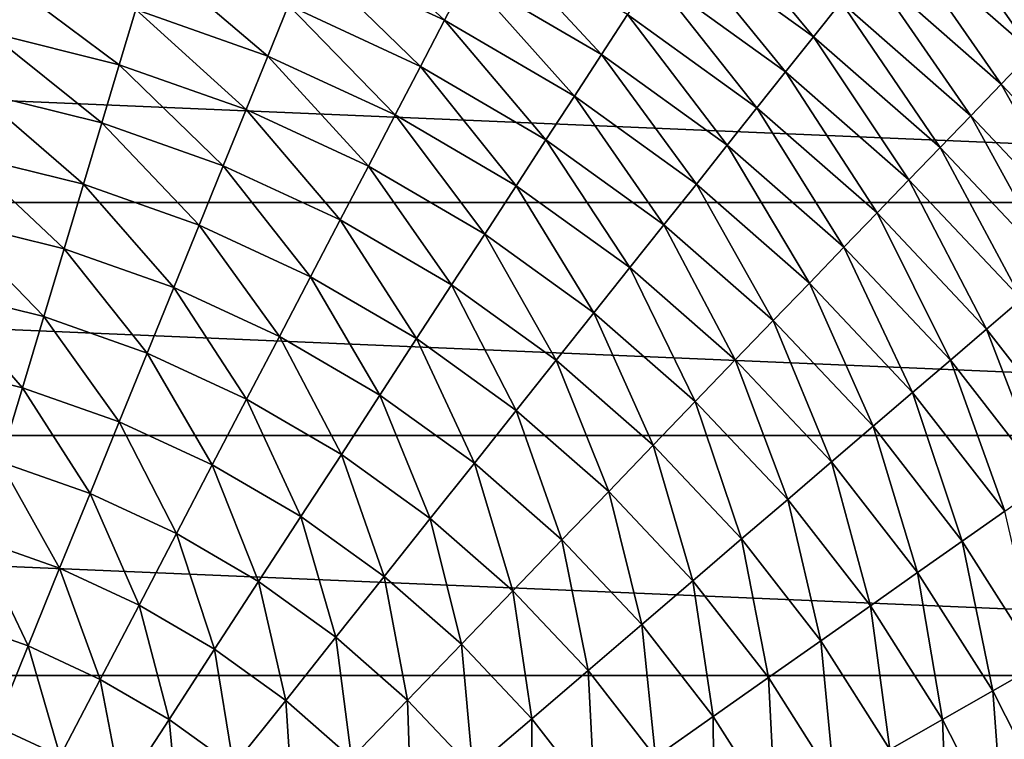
# Model space of a CAD drawing. Header units: millimetres. Extents: x -43.6 to 43.6, y -43.6 to 43.6.
# Tile 254 of 256: x 2.2 to 9.4, y 5 to 10.2. Entities that reach past the tile are written whole.
import ezdxf

# ---------------------------------------------------------------- set-up
doc = ezdxf.new("R2010")
doc.units = ezdxf.units.MM
doc.header["$LTSCALE"] = 52.148148
doc.layers.add('143', color=7, linetype='CONTINUOUS')
doc.layers.add('146', color=7, linetype='CONTINUOUS')

msp = doc.modelspace()

# ---------------------------------------------------------------- linework, layer by layer
at = {"layer": '143', "color": 9, "linetype": 'Continuous', "true_color": 0xc2bdad}
for points in [[(-18.7698, 10.4854, -75.5285), (19.5914, 8.8559, -75.5285), (-19.5914, 8.8559, -75.5285), (-18.7698, 10.4854, -75.5285)], [(18.7698, 10.4854, -75.5285), (19.5914, 8.8559, -75.5285), (-18.7698, 10.4854, -75.5285), (18.7698, 10.4854, -75.5285)], [(-19.5914, 8.8559, -75.5285), (20.2719, 7.1625, -75.5285), (-20.2719, 7.1625, -75.5285), (-19.5914, 8.8559, -75.5285)], [(19.5914, 8.8559, -75.5285), (20.2719, 7.1625, -75.5285), (-19.5914, 8.8559, -75.5285), (19.5914, 8.8559, -75.5285)], [(-20.2719, 7.1625, -75.5285), (20.8063, 5.4175, -75.5285), (-20.8063, 5.4175, -75.5285), (-20.2719, 7.1625, -75.5285)], [(20.2719, 7.1625, -75.5285), (20.8063, 5.4175, -75.5285), (-20.2719, 7.1625, -75.5285), (20.2719, 7.1625, -75.5285)], [(-20.8063, 5.4175, -75.5285), (21.1907, 3.6335, -75.5285), (-21.1907, 3.6335, -75.5285), (-20.8063, 5.4175, -75.5285)], [(20.8063, 5.4175, -75.5285), (21.1907, 3.6335, -75.5285), (-20.8063, 5.4175, -75.5285), (20.8063, 5.4175, -75.5285)]]:
    msp.add_3dface(points, dxfattribs=at)
at = {"layer": '146', "linetype": 'Continuous'}
for points in [[(8.0011, 10.0626, -4.1203), (7.1834, 11.0469, -4.7447), (7.0083, 10.7776, -4.1203), (8.0011, 10.0626, -4.1203)], [(8.201, 10.314, -4.7447), (7.1834, 11.0469, -4.7447), (8.0011, 10.0626, -4.1203), (8.201, 10.314, -4.7447)], [(9.5911, 9.9514, -5.9125), (8.8083, 11.0778, -6.4423), (8.6017, 10.818, -5.9125), (9.5911, 9.9514, -5.9125)], [(9.8214, 10.1904, -6.4423), (8.8083, 11.0778, -6.4423), (9.5911, 9.9514, -5.9125), (9.8214, 10.1904, -6.4423)], [(5.3184, 10.1818, -1.4976), (4.4626, 10.976, -2.1606), (4.3265, 10.6413, -1.4976), (5.3184, 10.1818, -1.4976)], [(5.4857, 10.5021, -2.1606), (4.4626, 10.976, -2.1606), (5.3184, 10.1818, -1.4976), (5.4857, 10.5021, -2.1606)], [(9.3665, 9.7183, -5.3443), (8.6017, 10.818, -5.9125), (8.4003, 10.5647, -5.3443), (9.3665, 9.7183, -5.3443)], [(9.5911, 9.9514, -5.9125), (8.6017, 10.818, -5.9125), (9.3665, 9.7183, -5.3443), (9.5911, 9.9514, -5.9125)], [(6.4592, 9.9331, -2.1606), (5.6462, 10.8093, -2.8224), (5.4857, 10.5021, -2.1606), (6.4592, 9.9331, -2.1606)], [(6.6481, 10.2236, -2.8224), (5.6462, 10.8093, -2.8224), (6.4592, 9.9331, -2.1606), (6.6481, 10.2236, -2.8224)], [(7.7981, 9.8074, -3.4775), (7.0083, 10.7776, -4.1203), (6.8306, 10.5042, -3.4775), (7.7981, 9.8074, -3.4775)], [(8.0011, 10.0626, -4.1203), (7.0083, 10.7776, -4.1203), (7.7981, 9.8074, -3.4775), (8.0011, 10.0626, -4.1203)], [(4.034, 9.9218, -0.1882), (3.1868, 10.6417, -0.8385), (3.0726, 10.2603, -0.1882), (4.034, 9.9218, -0.1882)], [(4.1839, 10.2906, -0.8385), (3.1868, 10.6417, -0.8385), (4.034, 9.9218, -0.1882), (4.1839, 10.2906, -0.8385)], [(5.1431, 9.8463, -0.8385), (4.3265, 10.6413, -1.4976), (4.1839, 10.2906, -0.8385), (5.1431, 9.8463, -0.8385)], [(5.3184, 10.1818, -1.4976), (4.3265, 10.6413, -1.4976), (5.1431, 9.8463, -0.8385), (5.3184, 10.1818, -1.4976)], [(9.1442, 9.4878, -4.7447), (8.4003, 10.5647, -5.3443), (8.201, 10.314, -4.7447), (9.1442, 9.4878, -4.7447)], [(9.3665, 9.7183, -5.3443), (8.4003, 10.5647, -5.3443), (9.1442, 9.4878, -4.7447), (9.3665, 9.7183, -5.3443)], [(2.9523, 9.8587, 0.4488), (2.0834, 10.506, -0.1882), (2.0018, 10.0947, 0.4488), (2.9523, 9.8587, 0.4488)], [(3.0726, 10.2603, -0.1882), (2.0834, 10.506, -0.1882), (2.9523, 9.8587, 0.4488), (3.0726, 10.2603, -0.1882)], [(6.2622, 9.6302, -1.4976), (5.4857, 10.5021, -2.1606), (5.3184, 10.1818, -1.4976), (6.2622, 9.6302, -1.4976)], [(6.4592, 9.9331, -2.1606), (5.4857, 10.5021, -2.1606), (6.2622, 9.6302, -1.4976), (6.4592, 9.9331, -2.1606)], [(7.5898, 9.5454, -2.8224), (6.8306, 10.5042, -3.4775), (6.6481, 10.2236, -2.8224), (7.5898, 9.5454, -2.8224)], [(7.7981, 9.8074, -3.4775), (6.8306, 10.5042, -3.4775), (7.5898, 9.5454, -2.8224), (7.7981, 9.8074, -3.4775)], [(8.9214, 9.2565, -4.1203), (8.201, 10.314, -4.7447), (8.0011, 10.0626, -4.1203), (8.9214, 9.2565, -4.1203)], [(9.1442, 9.4878, -4.7447), (8.201, 10.314, -4.7447), (8.9214, 9.2565, -4.1203), (9.1442, 9.4878, -4.7447)], [(3.8761, 9.5334, 0.4488), (3.0726, 10.2603, -0.1882), (2.9523, 9.8587, 0.4488), (3.8761, 9.5334, 0.4488)], [(4.034, 9.9218, -0.1882), (3.0726, 10.2603, -0.1882), (3.8761, 9.5334, 0.4488), (4.034, 9.9218, -0.1882)], [(4.9588, 9.4934, -0.1882), (4.1839, 10.2906, -0.8385), (4.034, 9.9218, -0.1882), (4.9588, 9.4934, -0.1882)], [(5.1431, 9.8463, -0.8385), (4.1839, 10.2906, -0.8385), (4.9588, 9.4934, -0.1882), (5.1431, 9.8463, -0.8385)], [(6.0558, 9.3128, -0.8385), (5.3184, 10.1818, -1.4976), (5.1431, 9.8463, -0.8385), (6.0558, 9.3128, -0.8385)], [(6.2622, 9.6302, -1.4976), (5.3184, 10.1818, -1.4976), (6.0558, 9.3128, -0.8385), (6.2622, 9.6302, -1.4976)], [(7.3741, 9.2741, -2.1606), (6.6481, 10.2236, -2.8224), (6.4592, 9.9331, -2.1606), (7.3741, 9.2741, -2.1606)], [(7.5898, 9.5454, -2.8224), (6.6481, 10.2236, -2.8224), (7.3741, 9.2741, -2.1606), (7.5898, 9.5454, -2.8224)], [(2.8255, 9.4353, 1.0684), (2.0018, 10.0947, 0.4488), (1.9158, 9.6612, 1.0684), (2.8255, 9.4353, 1.0684)], [(2.9523, 9.8587, 0.4488), (2.0018, 10.0947, 0.4488), (2.8255, 9.4353, 1.0684), (2.9523, 9.8587, 0.4488)], [(8.6951, 9.0217, -3.4775), (8.0011, 10.0626, -4.1203), (7.7981, 9.8074, -3.4775), (8.6951, 9.0217, -3.4775)], [(8.9214, 9.2565, -4.1203), (8.0011, 10.0626, -4.1203), (8.6951, 9.0217, -3.4775), (8.9214, 9.2565, -4.1203)], [(4.7647, 9.1218, 0.4488), (4.034, 9.9218, -0.1882), (3.8761, 9.5334, 0.4488), (4.7647, 9.1218, 0.4488)], [(4.9588, 9.4934, -0.1882), (4.034, 9.9218, -0.1882), (4.7647, 9.1218, 0.4488), (4.9588, 9.4934, -0.1882)], [(7.1493, 8.9913, -1.4976), (6.4592, 9.9331, -2.1606), (6.2622, 9.6302, -1.4976), (7.1493, 8.9913, -1.4976)], [(7.3741, 9.2741, -2.1606), (6.4592, 9.9331, -2.1606), (7.1493, 8.9913, -1.4976), (7.3741, 9.2741, -2.1606)], [(10.2478, 8.784, -5.3443), (9.5911, 9.9514, -5.9125), (9.3665, 9.7183, -5.3443), (10.2478, 8.784, -5.3443)], [(3.7096, 9.124, 1.0684), (2.9523, 9.8587, 0.4488), (2.8255, 9.4353, 1.0684), (3.7096, 9.124, 1.0684)], [(3.8761, 9.5334, 0.4488), (2.9523, 9.8587, 0.4488), (3.7096, 9.124, 1.0684), (3.8761, 9.5334, 0.4488)], [(5.8388, 8.9791, -0.1882), (5.1431, 9.8463, -0.8385), (4.9588, 9.4934, -0.1882), (5.8388, 8.9791, -0.1882)], [(6.0558, 9.3128, -0.8385), (5.1431, 9.8463, -0.8385), (5.8388, 8.9791, -0.1882), (6.0558, 9.3128, -0.8385)], [(8.4628, 8.7807, -2.8224), (7.7981, 9.8074, -3.4775), (7.5898, 9.5454, -2.8224), (8.4628, 8.7807, -2.8224)], [(8.6951, 9.0217, -3.4775), (7.7981, 9.8074, -3.4775), (8.4628, 8.7807, -2.8224), (8.6951, 9.0217, -3.4775)], [(10.0047, 8.5756, -4.7447), (9.3665, 9.7183, -5.3443), (9.1442, 9.4878, -4.7447), (10.0047, 8.5756, -4.7447)], [(10.2478, 8.784, -5.3443), (9.3665, 9.7183, -5.3443), (10.0047, 8.5756, -4.7447), (10.2478, 8.784, -5.3443)], [(2.6919, 8.9892, 1.6667), (1.9158, 9.6612, 1.0684), (1.8253, 9.2044, 1.6667), (2.6919, 8.9892, 1.6667)], [(2.8255, 9.4353, 1.0684), (1.9158, 9.6612, 1.0684), (2.6919, 8.9892, 1.6667), (2.8255, 9.4353, 1.0684)], [(6.9136, 8.695, -0.8385), (6.2622, 9.6302, -1.4976), (6.0558, 9.3128, -0.8385), (6.9136, 8.695, -0.8385)], [(7.1493, 8.9913, -1.4976), (6.2622, 9.6302, -1.4976), (6.9136, 8.695, -0.8385), (7.1493, 8.9913, -1.4976)], [(4.5601, 8.7301, 1.0684), (3.8761, 9.5334, 0.4488), (3.7096, 9.124, 1.0684), (4.5601, 8.7301, 1.0684)], [(4.7647, 9.1218, 0.4488), (3.8761, 9.5334, 0.4488), (4.5601, 8.7301, 1.0684), (4.7647, 9.1218, 0.4488)], [(8.2223, 8.5312, -2.1606), (7.5898, 9.5454, -2.8224), (7.3741, 9.2741, -2.1606), (8.2223, 8.5312, -2.1606)], [(8.4628, 8.7807, -2.8224), (7.5898, 9.5454, -2.8224), (8.2223, 8.5312, -2.1606), (8.4628, 8.7807, -2.8224)], [(5.6102, 8.6276, 0.4488), (4.9588, 9.4934, -0.1882), (4.7647, 9.1218, 0.4488), (5.6102, 8.6276, 0.4488)], [(5.8388, 8.9791, -0.1882), (4.9588, 9.4934, -0.1882), (5.6102, 8.6276, 0.4488), (5.8388, 8.9791, -0.1882)], [(9.7609, 8.3666, -4.1203), (9.1442, 9.4878, -4.7447), (8.9214, 9.2565, -4.1203), (9.7609, 8.3666, -4.1203)], [(10.0047, 8.5756, -4.7447), (9.1442, 9.4878, -4.7447), (9.7609, 8.3666, -4.1203), (10.0047, 8.5756, -4.7447)], [(3.5342, 8.6926, 1.6667), (2.8255, 9.4353, 1.0684), (2.6919, 8.9892, 1.6667), (3.5342, 8.6926, 1.6667)], [(3.7096, 9.124, 1.0684), (2.8255, 9.4353, 1.0684), (3.5342, 8.6926, 1.6667), (3.7096, 9.124, 1.0684)], [(6.6659, 8.3834, -0.1882), (6.0558, 9.3128, -0.8385), (5.8388, 8.9791, -0.1882), (6.6659, 8.3834, -0.1882)], [(6.9136, 8.695, -0.8385), (6.0558, 9.3128, -0.8385), (6.6659, 8.3834, -0.1882), (6.9136, 8.695, -0.8385)], [(7.9716, 8.271, -1.4976), (7.3741, 9.2741, -2.1606), (7.1493, 8.9913, -1.4976), (7.9716, 8.271, -1.4976)], [(8.2223, 8.5312, -2.1606), (7.3741, 9.2741, -2.1606), (7.9716, 8.271, -1.4976), (8.2223, 8.5312, -2.1606)], [(9.5133, 8.1543, -3.4775), (8.9214, 9.2565, -4.1203), (8.6951, 9.0217, -3.4775), (9.5133, 8.1543, -3.4775)], [(9.7609, 8.3666, -4.1203), (8.9214, 9.2565, -4.1203), (9.5133, 8.1543, -3.4775), (9.7609, 8.3666, -4.1203)], [(2.5514, 8.5198, 2.24), (1.8253, 9.2044, 1.6667), (1.7299, 8.7237, 2.24), (2.5514, 8.5198, 2.24)], [(2.6919, 8.9892, 1.6667), (1.8253, 9.2044, 1.6667), (2.5514, 8.5198, 2.24), (2.6919, 8.9892, 1.6667)], [(4.3445, 8.3173, 1.6667), (3.7096, 9.124, 1.0684), (3.5342, 8.6926, 1.6667), (4.3445, 8.3173, 1.6667)], [(4.5601, 8.7301, 1.0684), (3.7096, 9.124, 1.0684), (4.3445, 8.3173, 1.6667), (4.5601, 8.7301, 1.0684)], [(5.3693, 8.2571, 1.0684), (4.7647, 9.1218, 0.4488), (4.5601, 8.7301, 1.0684), (5.3693, 8.2571, 1.0684)], [(5.6102, 8.6276, 0.4488), (4.7647, 9.1218, 0.4488), (5.3693, 8.2571, 1.0684), (5.6102, 8.6276, 0.4488)], [(9.2591, 7.9365, -2.8224), (8.6951, 9.0217, -3.4775), (8.4628, 8.7807, -2.8224), (9.2591, 7.9365, -2.8224)], [(9.5133, 8.1543, -3.4775), (8.6951, 9.0217, -3.4775), (9.2591, 7.9365, -2.8224), (9.5133, 8.1543, -3.4775)], [(3.3497, 8.2387, 2.24), (2.6919, 8.9892, 1.6667), (2.5514, 8.5198, 2.24), (3.3497, 8.2387, 2.24)], [(3.5342, 8.6926, 1.6667), (2.6919, 8.9892, 1.6667), (3.3497, 8.2387, 2.24), (3.5342, 8.6926, 1.6667)], [(6.4049, 8.0552, 0.4488), (5.8388, 8.9791, -0.1882), (5.6102, 8.6276, 0.4488), (6.4049, 8.0552, 0.4488)], [(6.6659, 8.3834, -0.1882), (5.8388, 8.9791, -0.1882), (6.4049, 8.0552, 0.4488), (6.6659, 8.3834, -0.1882)], [(7.7088, 7.9984, -0.8385), (7.1493, 8.9913, -1.4976), (6.9136, 8.695, -0.8385), (7.7088, 7.9984, -0.8385)], [(7.9716, 8.271, -1.4976), (7.1493, 8.9913, -1.4976), (7.7088, 7.9984, -0.8385), (7.9716, 8.271, -1.4976)], [(8.996, 7.711, -2.1606), (8.4628, 8.7807, -2.8224), (8.2223, 8.5312, -2.1606), (8.996, 7.711, -2.1606)], [(9.2591, 7.9365, -2.8224), (8.4628, 8.7807, -2.8224), (8.996, 7.711, -2.1606), (9.2591, 7.9365, -2.8224)], [(2.4037, 8.0267, 2.7851), (1.7299, 8.7237, 2.24), (1.6298, 8.2189, 2.7851), (2.4037, 8.0267, 2.7851)], [(2.5514, 8.5198, 2.24), (1.7299, 8.7237, 2.24), (2.4037, 8.0267, 2.7851), (2.5514, 8.5198, 2.24)], [(4.1176, 7.883, 2.24), (3.5342, 8.6926, 1.6667), (3.3497, 8.2387, 2.24), (4.1176, 7.883, 2.24)], [(4.3445, 8.3173, 1.6667), (3.5342, 8.6926, 1.6667), (4.1176, 7.883, 2.24), (4.3445, 8.3173, 1.6667)], [(5.1154, 7.8667, 1.6667), (4.5601, 8.7301, 1.0684), (4.3445, 8.3173, 1.6667), (5.1154, 7.8667, 1.6667)], [(5.3693, 8.2571, 1.0684), (4.5601, 8.7301, 1.0684), (5.1154, 7.8667, 1.6667), (5.3693, 8.2571, 1.0684)], [(7.4326, 7.7118, -0.1882), (6.9136, 8.695, -0.8385), (6.6659, 8.3834, -0.1882), (7.4326, 7.7118, -0.1882)], [(7.7088, 7.9984, -0.8385), (6.9136, 8.695, -0.8385), (7.4326, 7.7118, -0.1882), (7.7088, 7.9984, -0.8385)], [(6.1299, 7.7093, 1.0684), (5.6102, 8.6276, 0.4488), (5.3693, 8.2571, 1.0684), (6.1299, 7.7093, 1.0684)], [(6.4049, 8.0552, 0.4488), (5.6102, 8.6276, 0.4488), (6.1299, 7.7093, 1.0684), (6.4049, 8.0552, 0.4488)], [(8.7217, 7.4758, -1.4976), (8.2223, 8.5312, -2.1606), (7.9716, 8.271, -1.4976), (8.7217, 7.4758, -1.4976)], [(8.996, 7.711, -2.1606), (8.2223, 8.5312, -2.1606), (8.7217, 7.4758, -1.4976), (8.996, 7.711, -2.1606)], [(3.1558, 7.7619, 2.7851), (2.5514, 8.5198, 2.24), (2.4037, 8.0267, 2.7851), (3.1558, 7.7619, 2.7851)], [(3.3497, 8.2387, 2.24), (2.5514, 8.5198, 2.24), (3.1558, 7.7619, 2.7851), (3.3497, 8.2387, 2.24)], [(7.1416, 7.4099, 0.4488), (6.6659, 8.3834, -0.1882), (6.4049, 8.0552, 0.4488), (7.1416, 7.4099, 0.4488)], [(7.4326, 7.7118, -0.1882), (6.6659, 8.3834, -0.1882), (7.1416, 7.4099, 0.4488), (7.4326, 7.7118, -0.1882)], [(4.8483, 7.4559, 2.24), (4.3445, 8.3173, 1.6667), (4.1176, 7.883, 2.24), (4.8483, 7.4559, 2.24)], [(5.1154, 7.8667, 1.6667), (4.3445, 8.3173, 1.6667), (4.8483, 7.4559, 2.24), (5.1154, 7.8667, 1.6667)], [(3.8793, 7.4268, 2.7851), (3.3497, 8.2387, 2.24), (3.1558, 7.7619, 2.7851), (3.8793, 7.4268, 2.7851)], [(4.1176, 7.883, 2.24), (3.3497, 8.2387, 2.24), (3.8793, 7.4268, 2.7851), (4.1176, 7.883, 2.24)], [(5.8401, 7.3448, 1.6667), (5.3693, 8.2571, 1.0684), (5.1154, 7.8667, 1.6667), (5.8401, 7.3448, 1.6667)], [(6.1299, 7.7093, 1.0684), (5.3693, 8.2571, 1.0684), (5.8401, 7.3448, 1.6667), (6.1299, 7.7093, 1.0684)], [(8.4342, 7.2294, -0.8385), (7.9716, 8.271, -1.4976), (7.7088, 7.9984, -0.8385), (8.4342, 7.2294, -0.8385)], [(8.7217, 7.4758, -1.4976), (7.9716, 8.271, -1.4976), (8.4342, 7.2294, -0.8385), (8.7217, 7.4758, -1.4976)], [(2.249, 7.5101, 3.299), (1.6298, 8.2189, 2.7851), (1.5249, 7.6898, 3.299), (2.249, 7.5101, 3.299)], [(2.4037, 8.0267, 2.7851), (1.6298, 8.2189, 2.7851), (2.249, 7.5101, 3.299), (2.4037, 8.0267, 2.7851)], [(9.9716, 7.0205, -2.8224), (9.5133, 8.1543, -3.4775), (9.2591, 7.9365, -2.8224), (9.9716, 7.0205, -2.8224)], [(2.9527, 7.2623, 3.299), (2.4037, 8.0267, 2.7851), (2.249, 7.5101, 3.299), (2.9527, 7.2623, 3.299)], [(3.1558, 7.7619, 2.7851), (2.4037, 8.0267, 2.7851), (2.9527, 7.2623, 3.299), (3.1558, 7.7619, 2.7851)], [(6.8349, 7.0917, 1.0684), (6.4049, 8.0552, 0.4488), (6.1299, 7.7093, 1.0684), (6.8349, 7.0917, 1.0684)], [(7.1416, 7.4099, 0.4488), (6.4049, 8.0552, 0.4488), (6.8349, 7.0917, 1.0684), (7.1416, 7.4099, 0.4488)], [(8.132, 6.9704, -0.1882), (7.7088, 7.9984, -0.8385), (7.4326, 7.7118, -0.1882), (8.132, 6.9704, -0.1882)], [(8.4342, 7.2294, -0.8385), (7.7088, 7.9984, -0.8385), (8.132, 6.9704, -0.1882), (8.4342, 7.2294, -0.8385)], [(4.5677, 7.0244, 2.7851), (4.1176, 7.883, 2.24), (3.8793, 7.4268, 2.7851), (4.5677, 7.0244, 2.7851)], [(4.8483, 7.4559, 2.24), (4.1176, 7.883, 2.24), (4.5677, 7.0244, 2.7851), (4.8483, 7.4559, 2.24)], [(9.6883, 6.8209, -2.1606), (9.2591, 7.9365, -2.8224), (8.996, 7.711, -2.1606), (9.6883, 6.8209, -2.1606)], [(9.9716, 7.0205, -2.8224), (9.2591, 7.9365, -2.8224), (9.6883, 6.8209, -2.1606), (9.9716, 7.0205, -2.8224)], [(5.5351, 6.9613, 2.24), (5.1154, 7.8667, 1.6667), (4.8483, 7.4559, 2.24), (5.5351, 6.9613, 2.24)], [(5.8401, 7.3448, 1.6667), (5.1154, 7.8667, 1.6667), (5.5351, 6.9613, 2.24), (5.8401, 7.3448, 1.6667)], [(3.6296, 6.9487, 3.299), (3.1558, 7.7619, 2.7851), (2.9527, 7.2623, 3.299), (3.6296, 6.9487, 3.299)], [(3.8793, 7.4268, 2.7851), (3.1558, 7.7619, 2.7851), (3.6296, 6.9487, 3.299), (3.8793, 7.4268, 2.7851)], [(2.249, 7.5101, 3.299), (1.5249, 7.6898, 3.299), (2.0873, 6.9703, 3.779), (2.249, 7.5101, 3.299)], [(6.5118, 6.7564, 1.6667), (6.1299, 7.7093, 1.0684), (5.8401, 7.3448, 1.6667), (6.5118, 6.7564, 1.6667)], [(6.8349, 7.0917, 1.0684), (6.1299, 7.7093, 1.0684), (6.5118, 6.7564, 1.6667), (6.8349, 7.0917, 1.0684)], [(7.8136, 6.6975, 0.4488), (7.4326, 7.7118, -0.1882), (7.1416, 7.4099, 0.4488), (7.8136, 6.6975, 0.4488)], [(8.132, 6.9704, -0.1882), (7.4326, 7.7118, -0.1882), (7.8136, 6.6975, 0.4488), (8.132, 6.9704, -0.1882)], [(9.3928, 6.6129, -1.4976), (8.996, 7.711, -2.1606), (8.7217, 7.4758, -1.4976), (9.3928, 6.6129, -1.4976)], [(9.6883, 6.8209, -2.1606), (8.996, 7.711, -2.1606), (9.3928, 6.6129, -1.4976), (9.6883, 6.8209, -2.1606)], [(2.7405, 6.7403, 3.779), (2.249, 7.5101, 3.299), (2.0873, 6.9703, 3.779), (2.7405, 6.7403, 3.779)], [(2.9527, 7.2623, 3.299), (2.249, 7.5101, 3.299), (2.7405, 6.7403, 3.779), (2.9527, 7.2623, 3.299)], [(5.2147, 6.5584, 2.7851), (4.8483, 7.4559, 2.24), (4.5677, 7.0244, 2.7851), (5.2147, 6.5584, 2.7851)], [(5.5351, 6.9613, 2.24), (4.8483, 7.4559, 2.24), (5.2147, 6.5584, 2.7851), (5.5351, 6.9613, 2.24)], [(9.0832, 6.395, -0.8385), (8.7217, 7.4758, -1.4976), (8.4342, 7.2294, -0.8385), (9.0832, 6.395, -0.8385)], [(9.3928, 6.6129, -1.4976), (8.7217, 7.4758, -1.4976), (9.0832, 6.395, -0.8385), (9.3928, 6.6129, -1.4976)], [(4.2737, 6.5723, 3.299), (3.8793, 7.4268, 2.7851), (3.6296, 6.9487, 3.299), (4.2737, 6.5723, 3.299)], [(4.5677, 7.0244, 2.7851), (3.8793, 7.4268, 2.7851), (4.2737, 6.5723, 3.299), (4.5677, 7.0244, 2.7851)], [(7.4781, 6.4099, 1.0684), (7.1416, 7.4099, 0.4488), (6.8349, 7.0917, 1.0684), (7.4781, 6.4099, 1.0684)], [(7.8136, 6.6975, 0.4488), (7.1416, 7.4099, 0.4488), (7.4781, 6.4099, 1.0684), (7.8136, 6.6975, 0.4488)], [(6.1717, 6.4036, 2.24), (5.8401, 7.3448, 1.6667), (5.5351, 6.9613, 2.24), (6.1717, 6.4036, 2.24)], [(6.5118, 6.7564, 1.6667), (5.8401, 7.3448, 1.6667), (6.1717, 6.4036, 2.24), (6.5118, 6.7564, 1.6667)], [(3.3687, 6.4493, 3.779), (2.9527, 7.2623, 3.299), (2.7405, 6.7403, 3.779), (3.3687, 6.4493, 3.779)], [(3.6296, 6.9487, 3.299), (2.9527, 7.2623, 3.299), (3.3687, 6.4493, 3.779), (3.6296, 6.9487, 3.299)], [(8.7577, 6.1658, -0.1882), (8.4342, 7.2294, -0.8385), (8.132, 6.9704, -0.1882), (8.7577, 6.1658, -0.1882)], [(9.0832, 6.395, -0.8385), (8.4342, 7.2294, -0.8385), (8.7577, 6.1658, -0.1882), (9.0832, 6.395, -0.8385)], [(7.1245, 6.1068, 1.6667), (6.8349, 7.0917, 1.0684), (6.5118, 6.7564, 1.6667), (7.1245, 6.1068, 1.6667)], [(7.4781, 6.4099, 1.0684), (6.8349, 7.0917, 1.0684), (7.1245, 6.1068, 1.6667), (7.4781, 6.4099, 1.0684)], [(4.8791, 6.1362, 3.299), (4.5677, 7.0244, 2.7851), (4.2737, 6.5723, 3.299), (4.8791, 6.1362, 3.299)], [(5.2147, 6.5584, 2.7851), (4.5677, 7.0244, 2.7851), (4.8791, 6.1362, 3.299), (5.2147, 6.5584, 2.7851)], [(2.5194, 6.1967, 4.2229), (2.0873, 6.9703, 3.779), (1.919, 6.4081, 4.2229), (2.5194, 6.1967, 4.2229)], [(2.7405, 6.7403, 3.779), (2.0873, 6.9703, 3.779), (2.5194, 6.1967, 4.2229), (2.7405, 6.7403, 3.779)], [(3.9665, 6.0999, 3.779), (3.6296, 6.9487, 3.299), (3.3687, 6.4493, 3.779), (3.9665, 6.0999, 3.779)], [(4.2737, 6.5723, 3.299), (3.6296, 6.9487, 3.299), (3.9665, 6.0999, 3.779), (4.2737, 6.5723, 3.299)], [(5.8146, 6.033, 2.7851), (5.5351, 6.9613, 2.24), (5.2147, 6.5584, 2.7851), (5.8146, 6.033, 2.7851)], [(6.1717, 6.4036, 2.24), (5.5351, 6.9613, 2.24), (5.8146, 6.033, 2.7851), (6.1717, 6.4036, 2.24)], [(8.4149, 5.9244, 0.4488), (8.132, 6.9704, -0.1882), (7.8136, 6.6975, 0.4488), (8.4149, 5.9244, 0.4488)], [(8.7577, 6.1658, -0.1882), (8.132, 6.9704, -0.1882), (8.4149, 5.9244, 0.4488), (8.7577, 6.1658, -0.1882)], [(3.097, 5.9291, 4.2229), (2.7405, 6.7403, 3.779), (2.5194, 6.1967, 4.2229), (3.097, 5.9291, 4.2229)], [(3.3687, 6.4493, 3.779), (2.7405, 6.7403, 3.779), (3.097, 5.9291, 4.2229), (3.3687, 6.4493, 3.779)], [(6.7525, 5.7879, 2.24), (6.5118, 6.7564, 1.6667), (6.1717, 6.4036, 2.24), (6.7525, 5.7879, 2.24)], [(7.1245, 6.1068, 1.6667), (6.5118, 6.7564, 1.6667), (6.7525, 5.7879, 2.24), (7.1245, 6.1068, 1.6667)], [(8.0535, 5.67, 1.0684), (7.8136, 6.6975, 0.4488), (7.4781, 6.4099, 1.0684), (8.0535, 5.67, 1.0684)], [(8.4149, 5.9244, 0.4488), (7.8136, 6.6975, 0.4488), (8.0535, 5.67, 1.0684), (8.4149, 5.9244, 0.4488)], [(9.65, 5.5026, -0.8385), (9.3928, 6.6129, -1.4976), (9.0832, 6.395, -0.8385), (9.65, 5.5026, -0.8385)], [(4.5284, 5.6952, 3.779), (4.2737, 6.5723, 3.299), (3.9665, 6.0999, 3.779), (4.5284, 5.6952, 3.779)], [(4.8791, 6.1362, 3.299), (4.2737, 6.5723, 3.299), (4.5284, 5.6952, 3.779), (4.8791, 6.1362, 3.299)], [(5.4403, 5.6447, 3.299), (5.2147, 6.5584, 2.7851), (4.8791, 6.1362, 3.299), (5.4403, 5.6447, 3.299)], [(5.8146, 6.033, 2.7851), (5.2147, 6.5584, 2.7851), (5.4403, 5.6447, 3.299), (5.8146, 6.033, 2.7851)], [(3.6466, 5.6079, 4.2229), (3.3687, 6.4493, 3.779), (3.097, 5.9291, 4.2229), (3.6466, 5.6079, 4.2229)], [(3.9665, 6.0999, 3.779), (3.3687, 6.4493, 3.779), (3.6466, 5.6079, 4.2229), (3.9665, 6.0999, 3.779)], [(2.29, 5.6325, 4.6284), (1.919, 6.4081, 4.2229), (1.7443, 5.8247, 4.6284), (2.29, 5.6325, 4.6284)], [(2.5194, 6.1967, 4.2229), (1.919, 6.4081, 4.2229), (2.29, 5.6325, 4.6284), (2.5194, 6.1967, 4.2229)], [(6.3617, 5.453, 2.7851), (6.1717, 6.4036, 2.24), (5.8146, 6.033, 2.7851), (6.3617, 5.453, 2.7851)], [(6.7525, 5.7879, 2.24), (6.1717, 6.4036, 2.24), (6.3617, 5.453, 2.7851), (6.7525, 5.7879, 2.24)], [(7.6728, 5.402, 1.6667), (7.4781, 6.4099, 1.0684), (7.1245, 6.1068, 1.6667), (7.6728, 5.402, 1.6667)], [(8.0535, 5.67, 1.0684), (7.4781, 6.4099, 1.0684), (7.6728, 5.402, 1.6667), (8.0535, 5.67, 1.0684)], [(9.3042, 5.3054, -0.1882), (9.0832, 6.395, -0.8385), (8.7577, 6.1658, -0.1882), (9.3042, 5.3054, -0.1882)], [(9.65, 5.5026, -0.8385), (9.0832, 6.395, -0.8385), (9.3042, 5.3054, -0.1882), (9.65, 5.5026, -0.8385)], [(2.8151, 5.3893, 4.6284), (2.5194, 6.1967, 4.2229), (2.29, 5.6325, 4.6284), (2.8151, 5.3893, 4.6284)], [(3.097, 5.9291, 4.2229), (2.5194, 6.1967, 4.2229), (2.8151, 5.3893, 4.6284), (3.097, 5.9291, 4.2229)], [(8.9399, 5.0977, 0.4488), (8.7577, 6.1658, -0.1882), (8.4149, 5.9244, 0.4488), (8.9399, 5.0977, 0.4488)], [(9.3042, 5.3054, -0.1882), (8.7577, 6.1658, -0.1882), (8.9399, 5.0977, 0.4488), (9.3042, 5.3054, -0.1882)], [(4.1632, 5.2359, 4.2229), (3.9665, 6.0999, 3.779), (3.6466, 5.6079, 4.2229), (4.1632, 5.2359, 4.2229)], [(4.5284, 5.6952, 3.779), (3.9665, 6.0999, 3.779), (4.1632, 5.2359, 4.2229), (4.5284, 5.6952, 3.779)], [(5.0493, 5.239, 3.779), (4.8791, 6.1362, 3.299), (4.5284, 5.6952, 3.779), (5.0493, 5.239, 3.779)], [(5.4403, 5.6447, 3.299), (4.8791, 6.1362, 3.299), (5.0493, 5.239, 3.779), (5.4403, 5.6447, 3.299)], [(7.2721, 5.1199, 2.24), (7.1245, 6.1068, 1.6667), (6.7525, 5.7879, 2.24), (7.2721, 5.1199, 2.24)], [(7.6728, 5.402, 1.6667), (7.1245, 6.1068, 1.6667), (7.2721, 5.1199, 2.24), (7.6728, 5.402, 1.6667)], [(5.9522, 5.102, 3.299), (5.8146, 6.033, 2.7851), (5.4403, 5.6447, 3.299), (5.9522, 5.102, 3.299)], [(6.3617, 5.453, 2.7851), (5.8146, 6.033, 2.7851), (5.9522, 5.102, 3.299), (6.3617, 5.453, 2.7851)], [(3.3146, 5.0973, 4.6284), (3.097, 5.9291, 4.2229), (2.8151, 5.3893, 4.6284), (3.3146, 5.0973, 4.6284)], [(3.6466, 5.6079, 4.2229), (3.097, 5.9291, 4.2229), (3.3146, 5.0973, 4.6284), (3.6466, 5.6079, 4.2229)], [(8.556, 4.8788, 1.0684), (8.4149, 5.9244, 0.4488), (8.0535, 5.67, 1.0684), (8.556, 4.8788, 1.0684)], [(8.9399, 5.0977, 0.4488), (8.4149, 5.9244, 0.4488), (8.556, 4.8788, 1.0684), (8.9399, 5.0977, 0.4488)], [(2.29, 5.6325, 4.6284), (1.7443, 5.8247, 4.6284), (2.0529, 5.0492, 4.994), (2.29, 5.6325, 4.6284)], [(6.8512, 4.8236, 2.7851), (6.7525, 5.7879, 2.24), (6.3617, 5.453, 2.7851), (6.8512, 4.8236, 2.7851)], [(7.2721, 5.1199, 2.24), (6.7525, 5.7879, 2.24), (6.8512, 4.8236, 2.7851), (7.2721, 5.1199, 2.24)], [(4.642, 4.8164, 4.2229), (4.5284, 5.6952, 3.779), (4.1632, 5.2359, 4.2229), (4.642, 4.8164, 4.2229)], [(5.0493, 5.239, 3.779), (4.5284, 5.6952, 3.779), (4.642, 4.8164, 4.2229), (5.0493, 5.239, 3.779)], [(8.1515, 4.6482, 1.6667), (8.0535, 5.67, 1.0684), (7.6728, 5.402, 1.6667), (8.1515, 4.6482, 1.6667)], [(8.556, 4.8788, 1.0684), (8.0535, 5.67, 1.0684), (8.1515, 4.6482, 1.6667), (8.556, 4.8788, 1.0684)], [(2.5236, 4.8312, 4.994), (2.29, 5.6325, 4.6284), (2.0529, 5.0492, 4.994), (2.5236, 4.8312, 4.994)], [(2.8151, 5.3893, 4.6284), (2.29, 5.6325, 4.6284), (2.5236, 4.8312, 4.994), (2.8151, 5.3893, 4.6284)], [(3.7841, 4.7592, 4.6284), (3.6466, 5.6079, 4.2229), (3.3146, 5.0973, 4.6284), (3.7841, 4.7592, 4.6284)], [(4.1632, 5.2359, 4.2229), (3.6466, 5.6079, 4.2229), (3.7841, 4.7592, 4.6284), (4.1632, 5.2359, 4.2229)], [(5.5244, 4.7353, 3.779), (5.4403, 5.6447, 3.299), (5.0493, 5.239, 3.779), (5.5244, 4.7353, 3.779)], [(5.9522, 5.102, 3.299), (5.4403, 5.6447, 3.299), (5.5244, 4.7353, 3.779), (5.9522, 5.102, 3.299)], [(6.4102, 4.5131, 3.299), (6.3617, 5.453, 2.7851), (5.9522, 5.102, 3.299), (6.4102, 4.5131, 3.299)], [(6.8512, 4.8236, 2.7851), (6.3617, 5.453, 2.7851), (6.4102, 4.5131, 3.299), (6.8512, 4.8236, 2.7851)], [(9.7664, 4.397, -0.1882), (9.65, 5.5026, -0.8385), (9.3042, 5.3054, -0.1882), (9.7664, 4.397, -0.1882)], [(2.9714, 4.5694, 4.994), (2.8151, 5.3893, 4.6284), (2.5236, 4.8312, 4.994), (2.9714, 4.5694, 4.994)], [(3.3146, 5.0973, 4.6284), (2.8151, 5.3893, 4.6284), (2.9714, 4.5694, 4.994), (3.3146, 5.0973, 4.6284)], [(7.7258, 4.4054, 2.24), (7.6728, 5.402, 1.6667), (7.2721, 5.1199, 2.24), (7.7258, 4.4054, 2.24)], [(8.1515, 4.6482, 1.6667), (7.6728, 5.402, 1.6667), (7.7258, 4.4054, 2.24), (8.1515, 4.6482, 1.6667)], [(9.384, 4.2249, 0.4488), (9.3042, 5.3054, -0.1882), (8.9399, 5.0977, 0.4488), (9.384, 4.2249, 0.4488)], [(9.7664, 4.397, -0.1882), (9.3042, 5.3054, -0.1882), (9.384, 4.2249, 0.4488), (9.7664, 4.397, -0.1882)], [(4.2194, 4.3779, 4.6284), (4.1632, 5.2359, 4.2229), (3.7841, 4.7592, 4.6284), (4.2194, 4.3779, 4.6284)], [(4.642, 4.8164, 4.2229), (4.1632, 5.2359, 4.2229), (4.2194, 4.3779, 4.6284), (4.642, 4.8164, 4.2229)], [(5.0788, 4.3534, 4.2229), (5.0493, 5.239, 3.779), (4.642, 4.8164, 4.2229), (5.0788, 4.3534, 4.2229)], [(5.5244, 4.7353, 3.779), (5.0493, 5.239, 3.779), (5.0788, 4.3534, 4.2229), (5.5244, 4.7353, 3.779)], [(3.3923, 4.2663, 4.994), (3.3146, 5.0973, 4.6284), (2.9714, 4.5694, 4.994), (3.3923, 4.2663, 4.994)], [(3.7841, 4.7592, 4.6284), (3.3146, 5.0973, 4.6284), (3.3923, 4.2663, 4.994), (3.7841, 4.7592, 4.6284)], [(5.9495, 4.1887, 3.779), (5.9522, 5.102, 3.299), (5.5244, 4.7353, 3.779), (5.9495, 4.1887, 3.779)], [(6.4102, 4.5131, 3.299), (5.9522, 5.102, 3.299), (5.9495, 4.1887, 3.779), (6.4102, 4.5131, 3.299)], [(7.2787, 4.1505, 2.7851), (7.2721, 5.1199, 2.24), (6.8512, 4.8236, 2.7851), (7.2787, 4.1505, 2.7851)], [(7.7258, 4.4054, 2.24), (7.2721, 5.1199, 2.24), (7.2787, 4.1505, 2.7851), (7.7258, 4.4054, 2.24)], [(8.981, 4.0434, 1.0684), (8.9399, 5.0977, 0.4488), (8.556, 4.8788, 1.0684), (8.981, 4.0434, 1.0684)], [(9.384, 4.2249, 0.4488), (8.9399, 5.0977, 0.4488), (8.981, 4.0434, 1.0684), (9.384, 4.2249, 0.4488)], [(2.5236, 4.8312, 4.994), (2.0529, 5.0492, 4.994), (2.2234, 4.2565, 5.3182), (2.5236, 4.8312, 4.994)]]:
    msp.add_3dface(points, dxfattribs=at)

doc.saveas('drawing.dxf')
